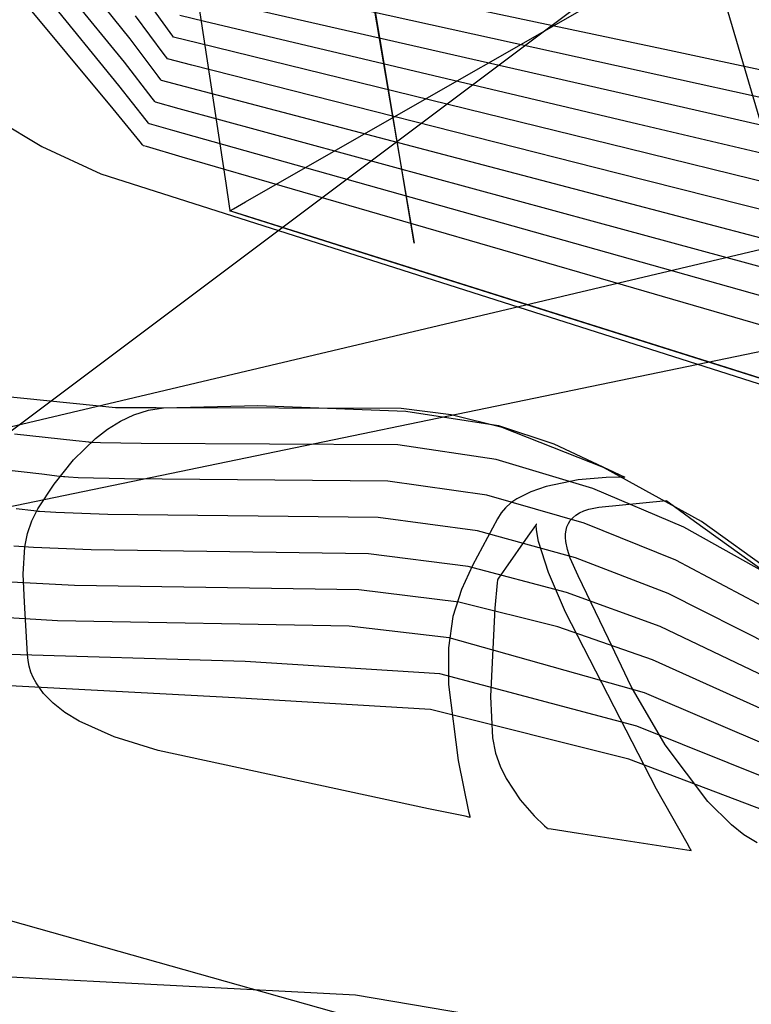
# Model space of a CAD drawing. Extents: x -3.57 to 3.57, y -2.08 to 2.06.
# Tile 107 of 219: x -0.7677 to -0.6959, y 0.2298 to 0.3265. Entities that reach past the tile are written whole.
import ezdxf

# ---------------------------------------------------------------- set-up
doc = ezdxf.new("R2010")
doc.units = 0

msp = doc.modelspace()

# ---------------------------------------------------------------- linework, layer by layer
at = {"layer": 'Layer 1', "color": 7, "linetype": 'CONTINUOUS'}
for p, q in [((-0.694025, 0.313142), (-0.721806, 0.407428)), ((-1.716449, 0.082469), (-0.268084, 0.382296)), ((-0.756906, 0.324571), (-0.801372, 0.380132)), ((-0.732337, 0.324528), (-0.741604, 0.380127)), ((-0.757458, 0.32229), (-0.801476, 0.376341)), ((-0.758007, 0.320009), (-0.783443, 0.351294)), ((-0.758562, 0.317722), (-0.783634, 0.347794)), ((-0.751216, 0.334741), (-0.747519, 0.310417)), ((-0.734167, 0.315099), (-0.699577, 0.334866)), ((-0.734055, 0.334001), (-0.729, 0.304508)), ((-0.703954, 0.323432), (-0.74773, 0.332735)), ((-0.704987, 0.321027), (-0.748352, 0.33059)), ((-0.752958, 0.325192), (-0.755804, 0.329133)), ((-0.711512, 0.328861), (-0.719362, 0.322973)), ((-0.706014, 0.318621), (-0.74897, 0.328445)), ((-0.753552, 0.323047), (-0.756357, 0.326852)), ((-0.749588, 0.3263), (-0.752029, 0.326879)), ((-0.707043, 0.316215), (-0.749588, 0.3263)), ((-0.752701, 0.324834), (-0.752958, 0.325192)), ((-0.752648, 0.324761), (-0.752701, 0.324834)), ((-1.007922, 0.229826), (-0.608797, 0.324332)), ((-0.754142, 0.320902), (-0.756906, 0.324571)), ((-0.752643, 0.324754), (-0.752648, 0.324761)), ((-0.752642, 0.324752), (-0.752643, 0.324754)), ((-0.752641, 0.324752), (-0.752642, 0.324752)), ((-0.752642, 0.324752), (-0.752642, 0.324752)), ((-0.752642, 0.324752), (-0.752642, 0.324752)), ((-0.752642, 0.324752), (-0.752642, 0.324752)), ((-0.752642, 0.324752), (-0.752642, 0.324752)), ((-0.752642, 0.324752), (-0.752642, 0.324752)), ((-0.752628, 0.324749), (-0.752641, 0.324752)), ((-0.75021, 0.324155), (-0.752628, 0.324749)), ((-0.708075, 0.313808), (-0.75021, 0.324155)), ((-0.729361, 0.306674), (-0.732337, 0.324528)), ((-0.719362, 0.322973), (-0.769488, 0.285379)), ((-0.753298, 0.322701), (-0.753552, 0.323047)), ((-0.570312, 0.29503), (-0.703954, 0.323432)), ((-0.754736, 0.318757), (-0.757458, 0.32229)), ((-0.753247, 0.322631), (-0.753298, 0.322701)), ((-0.753242, 0.322624), (-0.753247, 0.322631)), ((-0.753241, 0.322623), (-0.753242, 0.322624)), ((-0.75324, 0.322622), (-0.753241, 0.322623)), ((-0.753239, 0.322622), (-0.75324, 0.322622)), ((-0.75324, 0.322622), (-0.75324, 0.322622)), ((-0.75324, 0.322622), (-0.75324, 0.322622)), ((-0.75324, 0.322622), (-0.75324, 0.322622)), ((-0.75324, 0.322622), (-0.75324, 0.322622)), ((-0.753226, 0.322619), (-0.753239, 0.322622)), ((-0.750832, 0.32201), (-0.753226, 0.322619)), ((-0.709107, 0.311403), (-0.750832, 0.32201)), ((-0.572596, 0.291831), (-0.704987, 0.321027)), ((-0.755326, 0.316612), (-0.758007, 0.320009)), ((-0.753892, 0.320568), (-0.754142, 0.320902)), ((-0.753841, 0.320501), (-0.753892, 0.320568)), ((-0.753836, 0.320494), (-0.753841, 0.320501)), ((-0.753835, 0.320493), (-0.753836, 0.320494)), ((-0.753835, 0.320492), (-0.753835, 0.320493)), ((-0.753834, 0.320492), (-0.753835, 0.320492)), ((-0.753835, 0.320492), (-0.753835, 0.320492)), ((-0.753835, 0.320492), (-0.753835, 0.320492)), ((-0.753835, 0.320492), (-0.753835, 0.320492)), ((-0.753835, 0.320492), (-0.753835, 0.320492)), ((-0.753821, 0.320489), (-0.753834, 0.320492)), ((-0.751451, 0.319865), (-0.753821, 0.320489)), ((-0.710135, 0.308996), (-0.751451, 0.319865)), ((-0.754489, 0.318436), (-0.754736, 0.318757)), ((-0.754439, 0.31837), (-0.754489, 0.318436)), ((-0.754435, 0.318364), (-0.754439, 0.31837)), ((-0.754433, 0.318363), (-0.754435, 0.318364)), ((-0.754433, 0.318362), (-0.754433, 0.318363)), ((-0.754432, 0.318362), (-0.754433, 0.318362)), ((-0.754433, 0.318362), (-0.754433, 0.318362)), ((-0.754433, 0.318362), (-0.754433, 0.318362)), ((-0.754433, 0.318362), (-0.754433, 0.318362)), ((-0.754433, 0.318362), (-0.754433, 0.318362)), ((-0.75442, 0.318359), (-0.754432, 0.318362)), ((-0.752073, 0.31772), (-0.75442, 0.318359)), ((-0.574873, 0.288628), (-0.706014, 0.318621)), ((-0.770915, 0.317204), (-0.765565, 0.314005)), ((-0.770915, 0.317204), (-0.765565, 0.314005)), ((-0.770915, 0.317204), (-0.765565, 0.314005)), ((-0.770915, 0.317204), (-0.765565, 0.314005)), ((-0.770915, 0.317204), (-0.765565, 0.314005)), ((-0.770915, 0.317204), (-0.765565, 0.314005)), ((-0.770915, 0.317204), (-0.765565, 0.314005)), ((-0.770915, 0.317204), (-0.765565, 0.314005)), ((-0.770915, 0.317204), (-0.765565, 0.314005)), ((-0.770915, 0.317204), (-0.765565, 0.314005)), ((-0.770915, 0.317204), (-0.765565, 0.314005)), ((-0.770915, 0.317204), (-0.765565, 0.314005)), ((-0.770915, 0.317204), (-0.765565, 0.314005)), ((-0.770915, 0.317204), (-0.765565, 0.314005)), ((-0.770915, 0.317204), (-0.765565, 0.314005)), ((-0.770915, 0.317204), (-0.765565, 0.314005)), ((-0.770915, 0.317204), (-0.765565, 0.314005)), ((-0.770908, 0.317199), (-0.765558, 0.314002)), ((-0.770908, 0.317199), (-0.765558, 0.314002)), ((-0.75592, 0.31446), (-0.758562, 0.317722)), ((-0.711167, 0.306591), (-0.752073, 0.31772)), ((-0.755083, 0.316303), (-0.755326, 0.316612)), ((-0.755034, 0.31624), (-0.755083, 0.316303)), ((-0.755029, 0.316234), (-0.755034, 0.31624)), ((-0.755028, 0.316233), (-0.755029, 0.316234)), ((-0.755028, 0.316232), (-0.755028, 0.316233)), ((-0.755027, 0.316232), (-0.755028, 0.316232)), ((-0.755028, 0.316232), (-0.755028, 0.316232)), ((-0.755028, 0.316232), (-0.755028, 0.316232)), ((-0.755028, 0.316232), (-0.755028, 0.316232)), ((-0.755028, 0.316232), (-0.755028, 0.316232)), ((-0.755014, 0.316229), (-0.755027, 0.316232)), ((-0.752691, 0.315575), (-0.755014, 0.316229)), ((-0.577157, 0.285425), (-0.707043, 0.316215)), ((-0.712196, 0.304185), (-0.752691, 0.315575)), ((-0.755681, 0.314163), (-0.75592, 0.31446)), ((-0.745564, 0.308586), (-0.734167, 0.315099)), ((-0.765565, 0.314005), (-0.759791, 0.311318)), ((-0.765565, 0.314005), (-0.759791, 0.311318)), ((-0.765565, 0.314005), (-0.759791, 0.311318)), ((-0.765565, 0.314005), (-0.759791, 0.311318)), ((-0.765565, 0.314005), (-0.759791, 0.311318)), ((-0.765565, 0.314005), (-0.759791, 0.311318)), ((-0.765565, 0.314005), (-0.759791, 0.311318)), ((-0.765565, 0.314005), (-0.759791, 0.311318)), ((-0.765565, 0.314005), (-0.759791, 0.311318)), ((-0.765565, 0.314005), (-0.759791, 0.311318)), ((-0.765565, 0.314005), (-0.759791, 0.311318)), ((-0.765565, 0.314005), (-0.759791, 0.311318)), ((-0.765565, 0.314005), (-0.759791, 0.311318)), ((-0.765565, 0.314005), (-0.759791, 0.311318)), ((-0.765565, 0.314005), (-0.759791, 0.311318)), ((-0.765565, 0.314005), (-0.759791, 0.311318)), ((-0.765565, 0.314005), (-0.759791, 0.311318)), ((-0.765558, 0.314002), (-0.759784, 0.311315)), ((-0.765558, 0.314002), (-0.759784, 0.311315)), ((-0.755632, 0.314102), (-0.755681, 0.314163)), ((-0.755628, 0.314096), (-0.755632, 0.314102)), ((-0.755626, 0.314095), (-0.755628, 0.314096)), ((-0.755626, 0.314094), (-0.755626, 0.314095)), ((-0.755626, 0.314095), (-0.755626, 0.314095)), ((-0.755626, 0.314095), (-0.755626, 0.314095)), ((-0.755624, 0.314094), (-0.755626, 0.314094)), ((-0.755626, 0.314094), (-0.755626, 0.314094)), ((-0.755626, 0.314094), (-0.755626, 0.314094)), ((-0.755626, 0.314094), (-0.755626, 0.314094)), ((-0.755626, 0.314094), (-0.755626, 0.314094)), ((-0.755578, 0.31408), (-0.755624, 0.314094)), ((-0.755295, 0.313998), (-0.755578, 0.31408)), ((-0.751777, 0.312976), (-0.755295, 0.313998)), ((-0.579441, 0.282222), (-0.708075, 0.313808)), ((-0.70847, 0.300386), (-0.751777, 0.312976)), ((-0.759791, 0.311318), (-0.664185, 0.280851)), ((-0.759791, 0.311318), (-0.664185, 0.280851)), ((-0.759791, 0.311318), (-0.664185, 0.280851)), ((-0.759791, 0.311318), (-0.664185, 0.280851)), ((-0.759791, 0.311318), (-0.664185, 0.280851)), ((-0.759791, 0.311318), (-0.664185, 0.280851)), ((-0.759791, 0.311318), (-0.664185, 0.280851)), ((-0.759791, 0.311318), (-0.664185, 0.280851)), ((-0.759791, 0.311318), (-0.664185, 0.280851)), ((-0.759791, 0.311318), (-0.664185, 0.280851)), ((-0.759791, 0.311318), (-0.664185, 0.280851)), ((-0.759791, 0.311318), (-0.664185, 0.280851)), ((-0.759791, 0.311318), (-0.664185, 0.280851)), ((-0.759791, 0.311318), (-0.664185, 0.280851)), ((-0.759791, 0.311318), (-0.664185, 0.280851)), ((-0.759791, 0.311318), (-0.664185, 0.280851)), ((-0.759791, 0.311318), (-0.664185, 0.280851)), ((-0.759784, 0.311315), (-0.664164, 0.280844)), ((-0.759784, 0.311315), (-0.664164, 0.280844)), ((-0.581725, 0.279023), (-0.709107, 0.311403)), ((-0.747519, 0.310417), (-0.747173, 0.308147)), ((-0.746759, 0.307903), (-0.745564, 0.308586)), ((-0.584005, 0.275816), (-0.710135, 0.308996)), ((-0.747173, 0.308147), (-0.74711, 0.30773)), ((-0.74711, 0.30773), (-0.747106, 0.307706)), ((-0.747106, 0.307705), (-0.747105, 0.307706)), ((-0.747106, 0.307706), (-0.747106, 0.307705)), ((-0.747095, 0.307701), (-0.747106, 0.307705)), ((-0.747106, 0.307705), (-0.747106, 0.307705)), ((-0.747106, 0.307705), (-0.747106, 0.307705)), ((-0.747106, 0.307705), (-0.747106, 0.307705)), ((-0.747106, 0.307705), (-0.747106, 0.307705)), ((-0.747106, 0.307705), (-0.747106, 0.307705)), ((-0.747106, 0.307705), (-0.747106, 0.307705)), ((-0.747106, 0.307705), (-0.747106, 0.307705)), ((-0.747106, 0.307705), (-0.747106, 0.307705)), ((-0.747106, 0.307705), (-0.747106, 0.307705)), ((-0.747106, 0.307705), (-0.747106, 0.307705)), ((-0.747106, 0.307705), (-0.747106, 0.307705)), ((-0.747106, 0.307705), (-0.747106, 0.307705)), ((-0.747106, 0.307705), (-0.747106, 0.307705)), ((-0.747106, 0.307705), (-0.747104, 0.307704)), ((-0.747105, 0.307706), (-0.747099, 0.307709)), ((-0.747104, 0.307704), (-0.747099, 0.307702)), ((-0.747099, 0.307709), (-0.747042, 0.307742)), ((-0.747099, 0.307702), (-0.74704, 0.307684)), ((-0.746905, 0.307641), (-0.747095, 0.307701)), ((-0.747042, 0.307742), (-0.746759, 0.307903)), ((-0.74704, 0.307684), (-0.746752, 0.307593)), ((-0.745869, 0.307314), (-0.746905, 0.307641)), ((-0.746752, 0.307593), (-0.745537, 0.307209)), ((-0.734778, 0.303812), (-0.745869, 0.307314)), ((-0.745537, 0.307209), (-0.733937, 0.303546)), ((-0.729069, 0.304919), (-0.729361, 0.306674)), ((-0.586285, 0.272617), (-0.711167, 0.306591)), ((-0.729008, 0.304554), (-0.729069, 0.304919)), ((-0.729002, 0.304519), (-0.729008, 0.304554)), ((-0.699571, 0.292694), (-0.734778, 0.303812)), ((-0.729, 0.304511), (-0.729002, 0.304519)), ((-0.729, 0.304509), (-0.729, 0.304511)), ((-0.729, 0.304508), (-0.729, 0.304509)), ((-0.729, 0.304508), (-0.729, 0.304508)), ((-0.729, 0.304508), (-0.729, 0.304508)), ((-0.729, 0.304508), (-0.729, 0.304508)), ((-0.588569, 0.269414), (-0.712196, 0.304185)), ((-0.733937, 0.303546), (-0.686402, 0.288535)), ((-0.587553, 0.265235), (-0.70847, 0.300386)), ((-0.687971, 0.289031), (-0.699571, 0.292694)), ((-0.760244, 0.288541), (-0.777644, 0.290314)), ((-0.758655, 0.28838), (-0.760244, 0.288541)), ((-0.758331, 0.288347), (-0.758655, 0.28838)), ((-0.758301, 0.288344), (-0.758331, 0.288347)), ((-0.758294, 0.288343), (-0.758301, 0.288344)), ((-0.758292, 0.288343), (-0.758294, 0.288343)), ((-0.758291, 0.288343), (-0.758292, 0.288343)), ((-0.758291, 0.288343), (-0.758291, 0.288343)), ((-0.758291, 0.288343), (-0.758291, 0.288343)), ((-0.75829, 0.288343), (-0.758291, 0.288343)), ((-0.758291, 0.288343), (-0.758291, 0.288343)), ((-0.758291, 0.288343), (-0.758291, 0.288343)), ((-0.758291, 0.288343), (-0.758291, 0.288343)), ((-0.758291, 0.288343), (-0.758291, 0.288343)), ((-0.758291, 0.288343), (-0.758291, 0.288343)), ((-0.758291, 0.288343), (-0.758291, 0.288343)), ((-0.758291, 0.288343), (-0.758291, 0.288343)), ((-0.758284, 0.288343), (-0.75829, 0.288343)), ((-0.75823, 0.288343), (-0.758284, 0.288343)), ((-0.757797, 0.288343), (-0.75823, 0.288343)), ((-0.75434, 0.288343), (-0.757797, 0.288343)), ((-0.756523, 0.287665), (-0.755111, 0.288107)), ((-0.755111, 0.288107), (-0.753616, 0.288348)), ((-0.730279, 0.288284), (-0.75434, 0.288343)), ((-0.753616, 0.288348), (-0.744353, 0.288582)), ((-0.744353, 0.288582), (-0.729833, 0.288034)), ((-0.725365, 0.287659), (-0.730279, 0.288284)), ((-0.75786, 0.287042), (-0.756523, 0.287665)), ((-0.729833, 0.288034), (-0.720721, 0.286603)), ((-0.720379, 0.286423), (-0.725365, 0.287659)), ((-0.760312, 0.285354), (-0.759123, 0.286264)), ((-0.759123, 0.286264), (-0.75786, 0.287042)), ((-0.720721, 0.286603), (-0.715292, 0.28481)), ((-0.710412, 0.282482), (-0.720379, 0.286423)), ((-0.762221, 0.285109), (-0.768245, 0.285759)), ((-0.762476, 0.28323), (-0.760312, 0.285354)), ((-0.760965, 0.284973), (-0.762221, 0.285109)), ((-0.760847, 0.284961), (-0.760965, 0.284973)), ((-0.760819, 0.284958), (-0.760847, 0.284961)), ((-0.760813, 0.284957), (-0.760819, 0.284958)), ((-0.760811, 0.284957), (-0.760813, 0.284957)), ((-0.760809, 0.284957), (-0.760811, 0.284957)), ((-0.760811, 0.284957), (-0.760811, 0.284957)), ((-0.760797, 0.284955), (-0.760809, 0.284957)), ((-0.760555, 0.284943), (-0.760797, 0.284955)), ((-0.759812, 0.28492), (-0.760555, 0.284943)), ((-0.755807, 0.284859), (-0.759812, 0.28492)), ((-0.730629, 0.284712), (-0.755807, 0.284859)), ((-0.720948, 0.283289), (-0.730629, 0.284712)), ((-0.715292, 0.28481), (-0.708319, 0.281555)), ((-0.765579, 0.281823), (-0.783279, 0.283843)), ((-0.711467, 0.280428), (-0.720948, 0.283289)), ((-0.764362, 0.280859), (-0.762476, 0.28323)), ((-0.700812, 0.277185), (-0.710412, 0.282482)), ((-0.763841, 0.281625), (-0.765579, 0.281823)), ((-0.76343, 0.281578), (-0.763841, 0.281625)), ((-0.763305, 0.281564), (-0.76343, 0.281578)), ((-0.762951, 0.28154), (-0.763305, 0.281564)), ((-0.762003, 0.281494), (-0.762951, 0.28154)), ((-0.757448, 0.281372), (-0.762003, 0.281494)), ((-0.731584, 0.281152), (-0.757448, 0.281372)), ((-0.710148, 0.281521), (-0.712893, 0.281276)), ((-0.70851, 0.281558), (-0.710148, 0.281521)), ((-0.708355, 0.281556), (-0.70851, 0.281558)), ((-0.708323, 0.281555), (-0.708355, 0.281556)), ((-0.70832, 0.281555), (-0.708323, 0.281555)), ((-0.708319, 0.281555), (-0.70832, 0.281555)), ((-0.708319, 0.281555), (-0.708319, 0.281555)), ((-0.708319, 0.281555), (-0.708319, 0.281555)), ((-0.708319, 0.281555), (-0.708319, 0.281555)), ((-0.708319, 0.281555), (-0.708319, 0.281555)), ((-0.708319, 0.281555), (-0.708319, 0.281555)), ((-0.765974, 0.278436), (-0.764362, 0.280859)), ((-0.721871, 0.279783), (-0.731584, 0.281152)), ((-0.71605, 0.280639), (-0.717566, 0.280116)), ((-0.712893, 0.281276), (-0.71605, 0.280639)), ((-0.702534, 0.276641), (-0.711467, 0.280428)), ((-0.712324, 0.277029), (-0.721871, 0.279783)), ((-0.718925, 0.279425), (-0.719519, 0.279011)), ((-0.717566, 0.280116), (-0.718925, 0.279425)), ((-0.766357, 0.278238), (-0.76808, 0.278446)), ((-0.766565, 0.277252), (-0.765974, 0.278436)), ((-0.720041, 0.278545), (-0.720479, 0.278027)), ((-0.719519, 0.279011), (-0.720041, 0.278545)), ((-0.711872, 0.278386), (-0.710867, 0.278594)), ((-0.710867, 0.278594), (-0.704248, 0.279244)), ((-0.704248, 0.279244), (-0.704248, 0.279244)), ((-0.704248, 0.279244), (-0.704248, 0.279244)), ((-0.704248, 0.279244), (-0.704248, 0.279244)), ((-0.704248, 0.279244), (-0.704248, 0.279244)), ((-0.704248, 0.279244), (-0.704248, 0.279244)), ((-0.704248, 0.279244), (-0.704248, 0.279244)), ((-0.704248, 0.279244), (-0.704248, 0.279244)), ((-0.704248, 0.279244), (-0.704248, 0.279244)), ((-0.704248, 0.279244), (-0.704247, 0.279243)), ((-0.704247, 0.279243), (-0.704235, 0.279235)), ((-0.704235, 0.279235), (-0.704179, 0.279194)), ((-0.704179, 0.279194), (-0.703939, 0.279021)), ((-0.703939, 0.279021), (-0.70147, 0.277237)), ((-0.765949, 0.278189), (-0.766357, 0.278238)), ((-0.765814, 0.278173), (-0.765949, 0.278189)), ((-0.764195, 0.278068), (-0.765814, 0.278173)), ((-0.75909, 0.277885), (-0.764195, 0.278068)), ((-0.732539, 0.277592), (-0.75909, 0.277885)), ((-0.722794, 0.276276), (-0.732539, 0.277592)), ((-0.720479, 0.278027), (-0.720825, 0.277452)), ((-0.71368, 0.277291), (-0.713438, 0.277562)), ((-0.713438, 0.277562), (-0.713139, 0.277809)), ((-0.713139, 0.277809), (-0.712781, 0.27803)), ((-0.712781, 0.27803), (-0.71236, 0.278222)), ((-0.71236, 0.278222), (-0.711872, 0.278386)), ((-0.766977, 0.276005), (-0.766565, 0.277252)), ((-0.720825, 0.277452), (-0.723286, 0.272875)), ((-0.71711, 0.276797), (-0.717836, 0.275759)), ((-0.717034, 0.276905), (-0.71711, 0.276797)), ((-0.717016, 0.276931), (-0.717034, 0.276905)), ((-0.717022, 0.276815), (-0.717014, 0.276913)), ((-0.717013, 0.27637), (-0.717022, 0.276815)), ((-0.717012, 0.276936), (-0.717016, 0.276931)), ((-0.717014, 0.276913), (-0.717012, 0.276936)), ((-0.717012, 0.276936), (-0.717012, 0.276937)), ((-0.717012, 0.276937), (-0.717012, 0.276937)), ((-0.717012, 0.276937), (-0.717012, 0.276937)), ((-0.717012, 0.276937), (-0.717012, 0.276937)), ((-0.717012, 0.276937), (-0.717012, 0.276937)), ((-0.717012, 0.276937), (-0.717012, 0.276937)), ((-0.717012, 0.276937), (-0.717012, 0.276937)), ((-0.717012, 0.276937), (-0.717012, 0.276936)), ((-0.714099, 0.276346), (-0.714008, 0.276681)), ((-0.714008, 0.276681), (-0.713869, 0.276996)), ((-0.713869, 0.276996), (-0.71368, 0.277291)), ((-0.703305, 0.273385), (-0.712324, 0.277029)), ((-0.687715, 0.268341), (-0.702534, 0.276641)), ((-0.70147, 0.277237), (-0.671929, 0.25589)), ((-0.684456, 0.265426), (-0.700812, 0.277185)), ((-0.767238, 0.274707), (-0.766977, 0.276005)), ((-0.713182, 0.27363), (-0.722794, 0.276276)), ((-0.717836, 0.275759), (-0.720039, 0.27261)), ((-0.716818, 0.275242), (-0.717013, 0.27637)), ((-0.714154, 0.275625), (-0.714147, 0.275994)), ((-0.714123, 0.275242), (-0.714154, 0.275625)), ((-0.714147, 0.275994), (-0.714099, 0.276346)), ((-0.766386, 0.274642), (-0.768323, 0.274782)), ((-0.767408, 0.272016), (-0.767238, 0.274707)), ((-0.760733, 0.274399), (-0.766386, 0.274642)), ((-0.715813, 0.272174), (-0.716818, 0.275242)), ((-0.713962, 0.27444), (-0.714123, 0.275242)), ((-0.733493, 0.274031), (-0.760733, 0.274399)), ((-0.723715, 0.272769), (-0.733493, 0.274031)), ((-0.713689, 0.273601), (-0.713962, 0.27444)), ((-0.712907, 0.271866), (-0.713689, 0.273601)), ((-0.704077, 0.270128), (-0.713182, 0.27363)), ((-0.723286, 0.272875), (-0.724375, 0.270507)), ((-0.714039, 0.270232), (-0.723715, 0.272769)), ((-0.688298, 0.265399), (-0.703305, 0.273385)), ((-0.767283, 0.269284), (-0.767408, 0.272016)), ((-0.720039, 0.27261), (-0.720734, 0.271619)), ((-0.714161, 0.268287), (-0.715813, 0.272174)), ((-0.70992, 0.265659), (-0.712907, 0.271866)), ((-0.762375, 0.270913), (-0.768578, 0.271219)), ((-0.734449, 0.270471), (-0.762375, 0.270913)), ((-0.720845, 0.271181), (-0.721076, 0.268679)), ((-0.720819, 0.271435), (-0.720845, 0.271181)), ((-0.720812, 0.271494), (-0.720819, 0.271435)), ((-0.720811, 0.271506), (-0.720812, 0.271494)), ((-0.72081, 0.271509), (-0.720811, 0.271508)), ((-0.720811, 0.271508), (-0.720811, 0.271508)), ((-0.720811, 0.271508), (-0.720811, 0.271508)), ((-0.720811, 0.271508), (-0.720811, 0.271508)), ((-0.720811, 0.271508), (-0.720811, 0.271508)), ((-0.720811, 0.271508), (-0.720811, 0.271508)), ((-0.720811, 0.271508), (-0.720811, 0.271508)), ((-0.720811, 0.271508), (-0.720811, 0.271508)), ((-0.720811, 0.271508), (-0.720811, 0.271508)), ((-0.720811, 0.271508), (-0.720811, 0.271506)), ((-0.720798, 0.271526), (-0.72081, 0.271509)), ((-0.720734, 0.271619), (-0.720798, 0.271526)), ((-0.72464, 0.269263), (-0.734449, 0.270471)), ((-0.724375, 0.270507), (-0.725205, 0.267868)), ((-0.704848, 0.266873), (-0.714039, 0.270232)), ((-0.688881, 0.262454), (-0.704077, 0.270128)), ((-0.766973, 0.26413), (-0.767283, 0.269284)), ((-0.714899, 0.266834), (-0.72464, 0.269263)), ((-0.764018, 0.267426), (-0.77334, 0.268004)), ((-0.725205, 0.267868), (-0.725655, 0.264795)), ((-0.721076, 0.268679), (-0.721504, 0.259993)), ((-0.705206, 0.250918), (-0.714161, 0.268287)), ((-0.735404, 0.266911), (-0.764018, 0.267426)), ((-0.725561, 0.265756), (-0.735404, 0.266911)), ((-0.705623, 0.263619), (-0.714899, 0.266834)), ((-0.689466, 0.259512), (-0.704848, 0.266873)), ((-0.706393, 0.260362), (-0.725561, 0.265756)), ((-0.707717, 0.261005), (-0.70992, 0.265659)), ((-0.745615, 0.263434), (-0.769884, 0.264162)), ((-0.766916, 0.263543), (-0.766973, 0.26413)), ((-0.725655, 0.264795), (-0.72563, 0.261183)), ((-0.766803, 0.262971), (-0.766916, 0.263543)), ((-0.766636, 0.262413), (-0.766803, 0.262971)), ((-0.726481, 0.26225), (-0.745615, 0.263434)), ((-0.690053, 0.256573), (-0.705623, 0.263619)), ((-0.766413, 0.261868), (-0.766636, 0.262413)), ((-0.707163, 0.257107), (-0.726481, 0.26225)), ((-0.746608, 0.259875), (-0.781828, 0.26175)), ((-0.766134, 0.261337), (-0.766413, 0.261868)), ((-0.765411, 0.260317), (-0.766134, 0.261337)), ((-0.72563, 0.261183), (-0.72469, 0.253733)), ((-0.764467, 0.259351), (-0.765411, 0.260317)), ((-0.704371, 0.25527), (-0.707717, 0.261005)), ((-0.690634, 0.253629), (-0.706393, 0.260362)), ((-0.763301, 0.258441), (-0.764467, 0.259351)), ((-0.727404, 0.258743), (-0.746608, 0.259875)), ((-0.721504, 0.259993), (-0.721309, 0.255938)), ((-0.761914, 0.257587), (-0.763301, 0.258441)), ((-0.707936, 0.253852), (-0.727404, 0.258743)), ((-0.758476, 0.256043), (-0.761914, 0.257587)), ((-0.691217, 0.250687), (-0.707163, 0.257107)), ((-0.754152, 0.254721), (-0.758476, 0.256043)), ((-0.721309, 0.255938), (-0.721023, 0.254441)), ((-0.700171, 0.249712), (-0.704371, 0.25527)), ((-0.727614, 0.248976), (-0.754152, 0.254721)), ((-0.721023, 0.254441), (-0.720575, 0.253156)), ((-0.72469, 0.253733), (-0.723667, 0.248733)), ((-0.691803, 0.247745), (-0.707936, 0.253852)), ((-0.720575, 0.253156), (-0.719993, 0.251955)), ((-0.719993, 0.251955), (-0.718607, 0.249864)), ((-0.70221, 0.2456), (-0.705206, 0.250918)), ((-0.718607, 0.249864), (-0.717228, 0.248279)), ((-0.697842, 0.247392), (-0.700171, 0.249712)), ((-0.723991, 0.248243), (-0.727614, 0.248976)), ((-0.723667, 0.248733), (-0.723552, 0.248249)), ((-0.723631, 0.24817), (-0.723991, 0.248243)), ((-0.723547, 0.248153), (-0.723631, 0.24817)), ((-0.723552, 0.248249), (-0.723529, 0.248157)), ((-0.72353, 0.24815), (-0.723547, 0.248153)), ((-0.723528, 0.24815), (-0.72353, 0.24815)), ((-0.723529, 0.248157), (-0.723528, 0.24815)), ((-0.723528, 0.24815), (-0.723528, 0.24815)), ((-0.723528, 0.24815), (-0.723528, 0.24815)), ((-0.723528, 0.24815), (-0.723528, 0.24815)), ((-0.723528, 0.24815), (-0.723528, 0.24815)), ((-0.723528, 0.24815), (-0.723528, 0.24815)), ((-0.723528, 0.24815), (-0.723528, 0.24815)), ((-0.723528, 0.24815), (-0.723528, 0.24815)), ((-0.723528, 0.24815), (-0.723528, 0.24815)), ((-0.723528, 0.24815), (-0.723528, 0.24815)), ((-0.723528, 0.24815), (-0.723528, 0.24815)), ((-0.717228, 0.248279), (-0.71622, 0.247314)), ((-0.71622, 0.247314), (-0.715969, 0.247099)), ((-0.715969, 0.247099), (-0.715926, 0.247064)), ((-0.715926, 0.247064), (-0.715925, 0.247063)), ((-0.715925, 0.247063), (-0.715925, 0.247063)), ((-0.715925, 0.247063), (-0.715925, 0.247063)), ((-0.715925, 0.247063), (-0.715925, 0.247063)), ((-0.715925, 0.247063), (-0.715925, 0.247063)), ((-0.715925, 0.247063), (-0.715925, 0.247063)), ((-0.715925, 0.247063), (-0.715925, 0.247063)), ((-0.715925, 0.247063), (-0.715925, 0.247063)), ((-0.715925, 0.247063), (-0.715925, 0.247063)), ((-0.715925, 0.247063), (-0.715923, 0.247063)), ((-0.715923, 0.247063), (-0.71591, 0.247061)), ((-0.71591, 0.247061), (-0.715843, 0.24705)), ((-0.715843, 0.24705), (-0.71556, 0.247007)), ((-0.71556, 0.247007), (-0.712861, 0.246592)), ((-0.712861, 0.246592), (-0.701803, 0.244894)), ((-0.696625, 0.246426), (-0.697842, 0.247392)), ((-0.701895, 0.245052), (-0.70221, 0.2456)), ((-0.695345, 0.245635), (-0.696625, 0.246426)), ((-0.70182, 0.244923), (-0.701895, 0.245052)), ((-0.701805, 0.244897), (-0.70182, 0.244923)), ((-0.701804, 0.244895), (-0.701805, 0.244897)), ((-0.701803, 0.244894), (-0.701804, 0.244895)), ((-0.701803, 0.244894), (-0.701803, 0.244894)), ((-0.701803, 0.244894), (-0.701803, 0.244894)), ((-0.701803, 0.244894), (-0.701803, 0.244894)), ((-0.701803, 0.244894), (-0.701803, 0.244894)), ((-0.701803, 0.244894), (-0.701803, 0.244894)), ((-0.734779, 0.230694), (-0.796504, 0.233907)), ((-0.696469, 0.224206), (-0.734779, 0.230694))]:
    msp.add_line(p, q, dxfattribs=at)
at = {"layer": 'Layer 1', "color": 8, "linetype": 'CONTINUOUS'}
msp.add_line((-0.552491, 0.17717), (-0.881547, 0.26972), dxfattribs=at)

doc.saveas('drawing.dxf')
